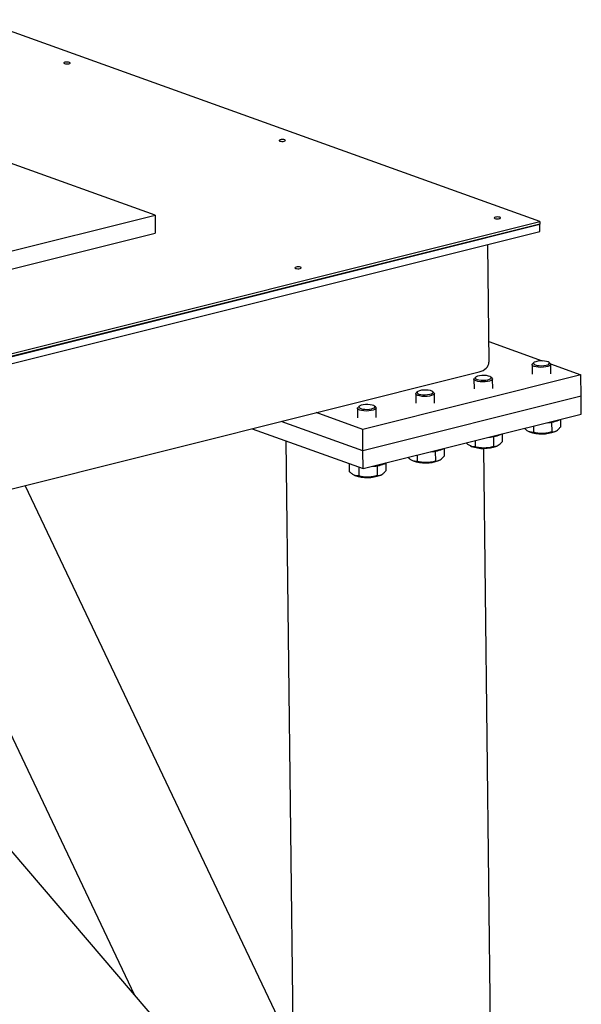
# Model space of a CAD drawing. Header units: millimetres. Extents: x 0 to 841, y 0 to 594.
# Tile 95 of 177: x 621 to 636, y 62 to 89. Entities that reach past the tile are written whole.
import ezdxf

# ---------------------------------------------------------------- set-up
doc = ezdxf.new("R2010")
doc.units = ezdxf.units.MM
doc.layers.add('TRAIT-FORT', color=4, linetype='Continuous', lineweight=25)

msp = doc.modelspace()

# ---------------------------------------------------------------- linework, layer by layer
at = {"layer": 'TRAIT-FORT', "color": 4, "linetype": 'Continuous', "lineweight": 25}
for p, q in [((634.689, 83.409), (558.853, 110.698)), ((624.382, 83.58), (619.681, 85.272)), ((598.85, 74.446), (634.689, 83.409)), ((598.85, 74.374), (634.69, 83.337)), ((634.69, 83.337), (603.139, 75.447)), ((618.539, 82.119), (624.382, 83.58)), ((624.382, 83.58), (624.387, 83.103)), ((634.689, 83.409), (634.69, 83.337)), ((634.692, 83.146), (634.69, 83.337)), ((603.142, 75.256), (634.692, 83.146)), ((618.544, 81.642), (624.387, 83.103)), ((633.291, 82.796), (633.327, 79.645)), ((633.321, 80.194), (634.753, 79.678)), ((634.528, 79.632), (634.495, 79.601)), ((634.97, 79.607), (634.937, 79.637)), ((543.759, 57.052), (633.065, 79.385)), ((634.483, 79.578), (634.486, 79.325)), ((634.979, 79.597), (635.79, 79.305)), ((634.986, 79.331), (634.983, 79.584)), ((635.79, 79.305), (629.947, 77.844)), ((632.925, 79.188), (632.928, 78.935)), ((632.97, 79.242), (632.937, 79.212)), ((633.412, 79.217), (633.378, 79.247)), ((633.428, 78.941), (633.425, 79.194)), ((635.797, 78.732), (635.79, 79.305)), ((631.412, 78.853), (631.379, 78.822)), ((631.854, 78.827), (631.82, 78.857)), ((635.797, 78.732), (629.954, 77.271)), ((631.367, 78.799), (631.37, 78.546)), ((631.869, 78.551), (631.867, 78.804)), ((635.802, 78.255), (635.797, 78.732)), ((629.808, 78.409), (629.811, 78.156)), ((629.853, 78.463), (629.821, 78.432)), ((630.296, 78.438), (630.262, 78.468)), ((630.311, 78.162), (630.308, 78.415)), ((629.954, 77.271), (627.763, 78.059)), ((629.947, 77.844), (628.698, 78.293)), ((629.959, 76.794), (635.802, 78.255)), ((635.241, 78.114), (635.243, 77.906)), ((626.984, 77.864), (629.959, 76.794)), ((629.954, 77.271), (629.947, 77.844)), ((634.396, 77.788), (634.414, 77.779)), ((634.518, 77.934), (634.52, 77.765)), ((635.007, 78.041), (635.01, 77.775)), ((635.093, 77.787), (635.113, 77.797)), ((627.891, 77.538), (628.073, 61.668)), ((632.96, 77.544), (632.962, 77.375)), ((633.449, 77.651), (633.452, 77.385)), ((633.682, 77.724), (633.685, 77.516)), ((629.959, 76.794), (629.954, 77.271)), ((631.891, 77.261), (631.894, 76.995)), ((632.124, 77.335), (632.126, 77.126)), ((632.838, 77.398), (632.856, 77.39)), ((633.503, 50.071), (633.191, 77.338)), ((633.535, 77.398), (633.555, 77.407)), ((631.279, 77.008), (631.298, 77)), ((631.401, 77.154), (631.403, 76.986)), ((631.977, 77.008), (631.997, 77.017)), ((629.585, 76.928), (629.587, 76.718)), ((629.65, 76.905), (629.642, 76.908)), ((629.842, 76.836), (629.845, 76.596)), ((630.333, 76.871), (630.336, 76.606)), ((630.566, 76.945), (630.568, 76.737)), ((629.721, 76.619), (629.739, 76.61)), ((630.419, 76.618), (630.438, 76.628)), ((627.678, 62.089), (620.904, 76.344)), ((618.326, 74.285), (623.825, 62.711)), ((628.732, 56.975), (614.51, 73.599))]:
    msp.add_line(p, q, dxfattribs=at)
at = {"layer": 'TRAIT-FORT', "color": 4, "linetype": 'Continuous', "lineweight": 25, "flags": 128}
for points in [[(622.077, 87.638), (622.098, 87.646), (622.108, 87.656), (622.105, 87.665), (622.09, 87.674), (622.064, 87.68), (622.033, 87.683), (621.999, 87.682), (621.97, 87.677), (621.949, 87.669), (621.939, 87.659), (621.942, 87.65), (621.957, 87.641), (621.983, 87.635), (622.014, 87.632), (622.047, 87.633), (622.077, 87.638)], [(627.843, 85.563), (627.864, 85.571), (627.874, 85.581), (627.871, 85.59), (627.856, 85.599), (627.83, 85.605), (627.799, 85.608), (627.766, 85.607), (627.736, 85.602), (627.715, 85.594), (627.705, 85.584), (627.708, 85.575), (627.723, 85.566), (627.749, 85.56), (627.781, 85.557), (627.814, 85.558), (627.843, 85.563)], [(633.609, 83.488), (633.631, 83.496), (633.641, 83.506), (633.638, 83.515), (633.622, 83.524), (633.597, 83.53), (633.565, 83.533), (633.532, 83.532), (633.503, 83.527), (633.481, 83.519), (633.472, 83.509), (633.474, 83.5), (633.49, 83.491), (633.515, 83.485), (633.547, 83.482), (633.58, 83.483), (633.609, 83.488)], [(628.268, 82.153), (628.29, 82.16), (628.3, 82.17), (628.297, 82.18), (628.281, 82.188), (628.256, 82.195), (628.224, 82.197), (628.191, 82.196), (628.162, 82.191), (628.141, 82.183), (628.131, 82.174), (628.134, 82.164), (628.149, 82.155), (628.174, 82.149), (628.206, 82.147), (628.239, 82.148), (628.268, 82.153)], [(634.916, 79.65), (634.874, 79.664), (634.82, 79.674), (634.758, 79.678), (634.694, 79.677), (634.634, 79.67), (634.582, 79.658), (634.543, 79.643), (634.522, 79.624), (634.519, 79.605), (634.535, 79.587), (634.569, 79.571), (634.617, 79.559), (634.676, 79.552), (634.739, 79.55), (634.802, 79.554), (634.859, 79.564), (634.905, 79.578), (634.935, 79.595), (634.947, 79.614), (634.941, 79.633), (634.916, 79.65)], [(634.97, 79.607), (634.973, 79.604), (634.983, 79.584), (634.974, 79.564), (634.948, 79.545), (634.905, 79.529), (634.85, 79.516), (634.786, 79.509), (634.718, 79.506), (634.651, 79.51), (634.59, 79.518), (634.54, 79.531), (634.505, 79.548), (634.486, 79.568), (634.485, 79.588), (634.495, 79.601)], [(633.412, 79.217), (633.415, 79.214), (633.425, 79.194), (633.416, 79.174), (633.389, 79.155), (633.347, 79.139), (633.291, 79.127), (633.227, 79.119), (633.16, 79.117), (633.093, 79.12), (633.032, 79.129), (632.982, 79.142), (632.946, 79.159), (632.927, 79.178), (632.927, 79.198), (632.937, 79.212)], [(633.357, 79.26), (633.316, 79.274), (633.262, 79.284), (633.2, 79.288), (633.136, 79.287), (633.075, 79.28), (633.024, 79.269), (632.985, 79.253), (632.964, 79.235), (632.961, 79.216), (632.977, 79.197), (633.01, 79.181), (633.059, 79.169), (633.117, 79.162), (633.181, 79.161), (633.244, 79.165), (633.301, 79.174), (633.346, 79.188), (633.377, 79.205), (633.389, 79.224), (633.383, 79.243), (633.357, 79.26)], [(631.799, 78.87), (631.758, 78.885), (631.704, 78.894), (631.642, 78.899), (631.578, 78.898), (631.517, 78.891), (631.465, 78.879), (631.427, 78.863), (631.405, 78.845), (631.402, 78.826), (631.419, 78.808), (631.452, 78.792), (631.5, 78.78), (631.559, 78.773), (631.623, 78.771), (631.686, 78.775), (631.743, 78.784), (631.788, 78.798), (631.819, 78.815), (631.831, 78.834), (631.824, 78.853), (631.799, 78.87)], [(631.854, 78.827), (631.857, 78.825), (631.867, 78.805), (631.858, 78.784), (631.831, 78.766), (631.789, 78.749), (631.733, 78.737), (631.669, 78.729), (631.601, 78.727), (631.535, 78.73), (631.474, 78.739), (631.424, 78.752), (631.388, 78.769), (631.369, 78.788), (631.369, 78.809), (631.379, 78.822)], [(630.296, 78.438), (630.299, 78.435), (630.308, 78.415), (630.3, 78.395), (630.273, 78.376), (630.23, 78.36), (630.175, 78.347), (630.111, 78.34), (630.043, 78.337), (629.976, 78.341), (629.916, 78.349), (629.866, 78.362), (629.83, 78.379), (629.811, 78.399), (629.81, 78.419), (629.821, 78.432)], [(630.241, 78.481), (630.199, 78.495), (630.145, 78.505), (630.084, 78.509), (630.02, 78.508), (629.959, 78.501), (629.907, 78.489), (629.869, 78.474), (629.847, 78.455), (629.844, 78.436), (629.86, 78.418), (629.894, 78.402), (629.942, 78.39), (630.001, 78.383), (630.064, 78.381), (630.127, 78.385), (630.184, 78.395), (630.23, 78.409), (630.26, 78.426), (630.273, 78.445), (630.266, 78.464), (630.241, 78.481)]]:
    msp.add_lwpolyline(points, dxfattribs=at)
at = {"layer": 'TRAIT-FORT', "color": 4, "linetype": 'Continuous', "lineweight": 25}
for centre, radius, start, end in [((634.848, 78.929), 0.905, 272.2457, 295.7327), ((634.743, 78.721), 0.997, 250.7397, 290.5732), ((633.289, 78.54), 0.905, 272.2457, 295.7327), ((631.731, 78.15), 0.905, 272.2457, 295.7327), ((633.185, 78.331), 0.997, 250.7397, 290.5732), ((631.626, 77.942), 0.997, 250.7397, 290.5732), ((630.173, 77.76), 0.905, 272.2457, 295.7327), ((630.068, 77.552), 0.997, 250.7397, 290.5732)]:
    msp.add_arc(centre, radius, start, end, dxfattribs=at)
msp.add_ellipse((632.905, 79.654), major_axis=(0.422, -0.021), ratio=0.677827, start_param=5.134143, end_param=6.324997, dxfattribs=at)
for points, knots in [([(634.52, 77.765), (634.487, 77.766), (634.433, 77.768), (634.354, 77.807), (634.306, 77.845), (634.28, 77.869), (634.276, 77.873)], [0, 0, 0, 0, 0.408568, 0.67571, 0.950072, 1, 1, 1, 1]), ([(635.01, 77.775), (635.031, 77.776), (635.072, 77.777), (635.132, 77.804), (635.19, 77.848), (635.225, 77.886), (635.243, 77.906)], [0, 0, 0, 0, 0.264605, 0.534948, 0.765343, 1, 1, 1, 1]), ([(635.01, 77.775), (634.968, 77.763), (634.882, 77.741), (634.755, 77.73), (634.633, 77.739), (634.558, 77.756), (634.52, 77.765)], [0, 0, 0, 0, 0.264605, 0.534948, 0.765343, 1, 1, 1, 1]), ([(632.962, 77.375), (632.929, 77.376), (632.875, 77.378), (632.796, 77.418), (632.748, 77.455), (632.722, 77.48), (632.718, 77.484)], [0, 0, 0, 0, 0.408568, 0.67571, 0.950072, 1, 1, 1, 1]), ([(633.452, 77.385), (633.41, 77.374), (633.324, 77.351), (633.196, 77.341), (633.074, 77.35), (632.999, 77.367), (632.962, 77.375)], [0, 0, 0, 0, 0.264605, 0.534948, 0.765343, 1, 1, 1, 1]), ([(633.452, 77.385), (633.472, 77.386), (633.513, 77.388), (633.574, 77.414), (633.632, 77.458), (633.667, 77.497), (633.685, 77.516)], [0, 0, 0, 0, 0.264605, 0.534948, 0.765343, 1, 1, 1, 1]), ([(631.403, 76.986), (631.371, 76.987), (631.317, 76.988), (631.238, 77.028), (631.19, 77.065), (631.164, 77.09), (631.16, 77.094)], [0, 0, 0, 0, 0.408568, 0.67571, 0.950072, 1, 1, 1, 1]), ([(631.894, 76.995), (631.851, 76.984), (631.766, 76.961), (631.638, 76.951), (631.516, 76.96), (631.441, 76.977), (631.403, 76.986)], [0, 0, 0, 0, 0.264605, 0.534948, 0.765343, 1, 1, 1, 1]), ([(631.894, 76.995), (631.914, 76.996), (631.955, 76.998), (632.016, 77.024), (632.073, 77.068), (632.109, 77.107), (632.126, 77.126)], [0, 0, 0, 0, 0.264605, 0.534948, 0.765343, 1, 1, 1, 1]), ([(630.336, 76.606), (630.356, 76.607), (630.397, 76.608), (630.458, 76.635), (630.515, 76.679), (630.55, 76.717), (630.568, 76.737)], [0, 0, 0, 0, 0.264605, 0.534948, 0.765343, 1, 1, 1, 1]), ([(629.845, 76.596), (629.813, 76.597), (629.758, 76.599), (629.68, 76.638), (629.627, 76.68), (629.596, 76.709), (629.587, 76.718)], [0, 0, 0, 0, 0.385549, 0.637642, 0.896546, 1, 1, 1, 1]), ([(630.336, 76.606), (630.293, 76.594), (630.207, 76.571), (630.08, 76.561), (629.958, 76.57), (629.883, 76.587), (629.845, 76.596)], [0, 0, 0, 0, 0.264605, 0.534948, 0.765343, 1, 1, 1, 1])]:
    msp.add_open_spline(points, degree=3, knots=knots, dxfattribs=at)

doc.saveas('drawing.dxf')
